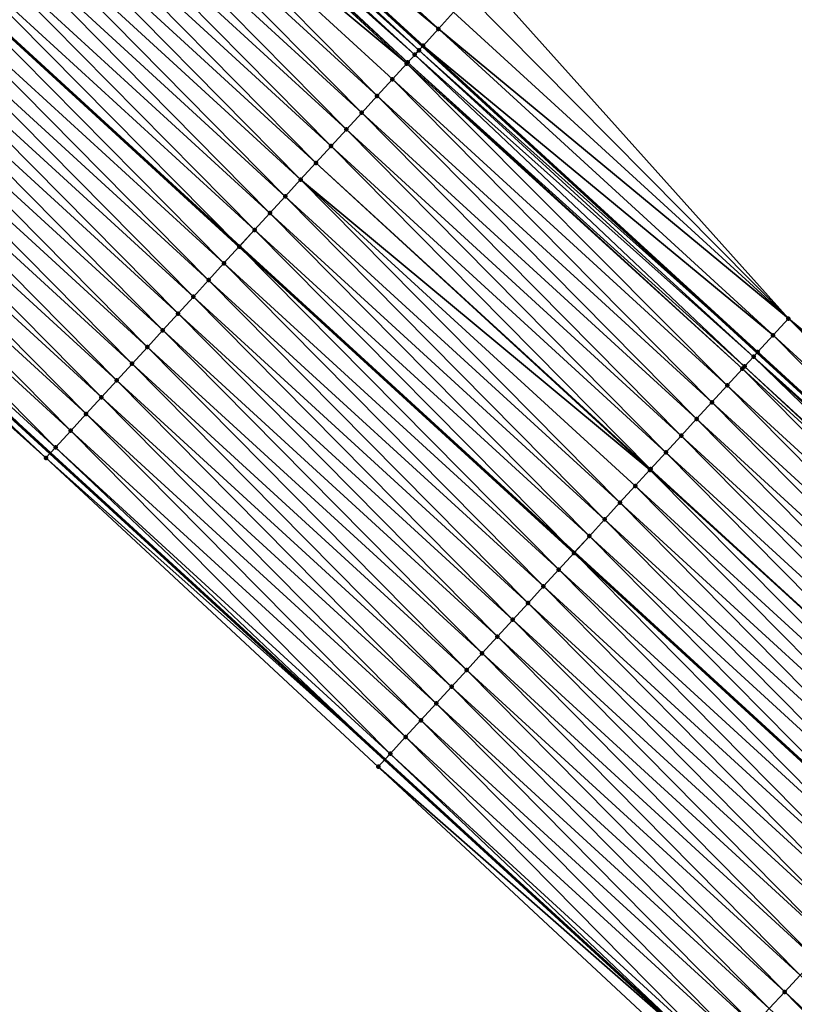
# Model space of a CAD drawing. Header units: feet. Extents: x 2017424 to 2024169, y 808042 to 818730.
# Tile 190 of 256: x 2019206 to 2019240, y 817168 to 817212. Entities that reach past the tile are written whole.
import ezdxf

# ---------------------------------------------------------------- set-up
doc = ezdxf.new("R2010")
doc.units = ezdxf.units.FT
doc.header["$MEASUREMENT"] = 0
for name, color, linetype, lineweight in [('EP_Travel Lane', 172, 'Continuous', 53), ('NB-Road Shots', 141, 'Continuous', 100), ('NB-Road X-Section', 40, 'Continuous', 13), ('STRIPING', 60, 'Continuous', 53)]:
    doc.layers.add(name, color=color, linetype=linetype, lineweight=lineweight)
doc.layers.add('I-77-MM15-17_NB-Surface-BORDER', color=7, linetype='Continuous')
doc.layers.add('I-77-MM15-17_NB-Surface-TIN', color=7, linetype='Continuous')

msp = doc.modelspace()

# ---------------------------------------------------------------- linework, layer by layer
at = {"layer": 'EP_Travel Lane'}
for points in [[(2018984.308099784, 817392.0901700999, 262.3623027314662), (2018999.417576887, 817378.9879514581, 262.1726047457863), (2019014.458892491, 817365.9276127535, 261.9940425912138), (2019029.493000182, 817352.7387448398, 261.822046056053), (2019044.527161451, 817339.5498299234, 261.6590692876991), (2019059.44101462, 817326.3642059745, 261.5083338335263), (2019074.392999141, 817313.0818735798, 261.374234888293), (2019089.301963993, 817299.82693746, 261.2459221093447), (2019104.207213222, 817286.4920913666, 261.1213110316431), (2019119.112398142, 817273.1573028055, 260.9838827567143), (2019133.876936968, 817259.8264568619, 260.8269074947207), (2019148.682232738, 817246.3810898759, 260.6677443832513), (2019163.427059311, 817232.9762735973, 260.5117639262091), (2019178.164744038, 817219.4567607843, 260.3580951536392), (2019192.902361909, 817205.9373093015, 260.1935969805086), (2019207.666107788, 817192.4168013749, 260.0226011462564), (2019222.422592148, 817178.9177927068, 259.8709011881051), (2019237.08707226, 817165.4916230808, 259.751925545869), (2019251.732865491, 817151.8721054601, 259.6545377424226), (2019266.378700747, 817138.2525487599, 259.5691820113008), (2019281.054135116, 817124.6303908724, 259.4533578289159), (2019295.722256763, 817111.0352472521, 259.3179440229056), (2019310.345259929, 817097.4885562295, 259.17563194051), (2019324.82708628, 817083.8413021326, 259.0287365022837)], [(2019194.609704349, 817237.3771864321, 260.867438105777), (2019209.347330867, 817223.8577270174, 260.7043416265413), (2019224.085712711, 817210.3605502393, 260.5329268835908), (2019238.842179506, 817196.8615576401, 260.3779006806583), (2019253.65140556, 817183.300408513, 260.2846762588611), (2019268.297263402, 817169.6808308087, 260.2057874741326), (2019282.943041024, 817156.0613277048, 260.1039300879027), (2019297.589915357, 817142.4661626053, 259.9925792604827), (2019312.258074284, 817128.8709844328, 259.8651264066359), (2019326.939267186, 817115.2231683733, 259.7167376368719), (2019341.465615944, 817101.3745356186, 259.5465178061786), (2019355.974300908, 817087.6093301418, 259.4132339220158)]]:
    msp.add_polyline3d(points, dxfattribs=at)
at = {"layer": 'I-77-MM15-17_NB-Surface-BORDER', "color": 3, "linetype": 'Continuous', "lineweight": -3}
for points in [[(2019324.525445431, 817083.5234696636, 259.0168575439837), (2019309.994167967, 817097.1133661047, 259.1600204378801), (2019294.676345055, 817109.9073868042, 259.2542845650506), (2019280.602808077, 817124.1436772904, 259.4284852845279), (2019265.923801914, 817137.7635549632, 259.5430053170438), (2019251.372530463, 817151.4847636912, 259.6337164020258), (2019236.668594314, 817165.041774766, 259.7285835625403), (2019222.13068193, 817178.5988392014, 259.8568050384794), (2019207.478499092, 817192.2118087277, 260.0138645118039), (2019192.555326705, 817205.5592796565, 260.1713774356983), (2019177.413687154, 817218.6384822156, 260.3215726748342), (2019163.095211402, 817232.6147297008, 260.4951970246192), (2019148.160933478, 817245.8074219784, 260.6370065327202), (2019133.089710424, 817258.9601988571, 260.7760595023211), (2019118.656992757, 817272.6485206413, 260.9586559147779), (2019103.771362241, 817286.0051927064, 261.0934921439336), (2019088.866111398, 817299.3400326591, 261.2185314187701), (2019073.958506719, 817312.5930802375, 261.3456651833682), (2019058.815360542, 817325.6603837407, 261.4650958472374), (2019044.039869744, 817338.9944599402, 261.6295203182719), (2019029.20618714, 817352.4118348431, 261.806909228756), (2019013.3686053, 817364.6850217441, 261.9264749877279), (2018998.315566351, 817377.7179933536, 262.1044480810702), (2018983.699811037, 817391.389350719, 262.3112769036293)], [(2019196.653826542, 817239.606620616, 260.7764798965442), (2019211.391404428, 817226.0872090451, 260.6052390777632), (2019226.801532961, 817213.3307927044, 260.3974846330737), (2019240.208495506, 817198.3557167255, 260.3244507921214), (2019255.711206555, 817185.516041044, 260.1964440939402), (2019271.718848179, 817173.3612359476, 260.0642393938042), (2019286.364578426, 817159.741781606, 259.9481460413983), (2019301.005035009, 817146.1523424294, 259.829885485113), (2019314.993519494, 817131.8236445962, 259.7240624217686), (2019329.022080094, 817117.4505027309, 259.6207692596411), (2019343.617691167, 817103.643969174, 259.4706225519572), (2019357.439061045, 817089.1539388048, 259.3640873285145)]]:
    msp.add_polyline3d(points, dxfattribs=at)
at = {"layer": 'I-77-MM15-17_NB-Surface-TIN', "color": 128, "linetype": 'Continuous', "lineweight": -3}
for points in [[(2019224.777218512, 817211.1167123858, 260.5102474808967), (2019210.039896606, 817224.6129543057, 260.6835137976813), (2019209.364029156, 817223.8759310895, 260.7042460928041)], [(2019224.777218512, 817211.1167123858, 260.5102474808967), (2019225.451993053, 817211.8547363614, 260.4732398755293), (2019210.039896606, 817224.6129543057, 260.6835137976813)], [(2019223.919966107, 817210.1793517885, 260.5340557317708), (2019209.296421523, 817223.8022268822, 260.7046328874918), (2019209.045962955, 817223.5292376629, 260.7016520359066)], [(2019209.296421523, 817223.8022268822, 260.7046328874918), (2019224.085712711, 817210.3605502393, 260.5329268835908), (2019209.347330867, 817223.8577270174, 260.7043416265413)], [(2019223.919966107, 817210.1793517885, 260.5340557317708), (2019224.085712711, 817210.3605502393, 260.5329268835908), (2019209.296421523, 817223.8022268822, 260.7046328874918)], [(2019209.364029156, 817223.8759310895, 260.7042460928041), (2019209.347330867, 817223.8577270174, 260.7043416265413), (2019224.085712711, 817210.3605502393, 260.5329268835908)], [(2019224.102367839, 817210.3787580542, 260.5328134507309), (2019209.364029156, 817223.8759310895, 260.7042460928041), (2019224.085712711, 817210.3605502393, 260.5329268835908)], [(2019224.102367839, 817210.3787580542, 260.5328134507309), (2019224.777218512, 817211.1167123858, 260.5102474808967), (2019209.364029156, 817223.8759310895, 260.7042460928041)], [(2019223.42735412, 817209.6409528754, 260.5244507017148), (2019208.80938614, 817223.2714300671, 260.6947098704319), (2019208.687946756, 817223.1391050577, 260.6901338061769)], [(2019223.735659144, 817209.9778922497, 260.5325170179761), (2019209.045962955, 817223.5292376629, 260.7016520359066), (2019208.80938614, 817223.2714300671, 260.6947098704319)], [(2019223.42735412, 817209.6409528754, 260.5244507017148), (2019223.735659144, 817209.9778922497, 260.5325170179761), (2019208.80938614, 817223.2714300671, 260.6947098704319)], [(2019223.735659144, 817209.9778922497, 260.5325170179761), (2019223.919966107, 817210.1793517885, 260.5340557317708), (2019209.045962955, 817223.5292376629, 260.7016520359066)], [(2019223.382953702, 817209.5924311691, 260.5230551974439), (2019208.687946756, 817223.1391050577, 260.6901338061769), (2019208.011805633, 817222.4023328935, 260.6665024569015)], [(2019223.382953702, 817209.5924311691, 260.5230551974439), (2019223.42735412, 817209.6409528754, 260.5244507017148), (2019208.687946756, 817223.1391050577, 260.6901338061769)], [(2019222.077206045, 817208.1654528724, 260.4848418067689), (2019208.011805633, 817222.4023328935, 260.6665024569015), (2019207.335706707, 817221.665522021, 260.6497113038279)], [(2019222.077206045, 817208.1654528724, 260.4848418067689), (2019222.752275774, 817208.9032068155, 260.5038289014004), (2019208.011805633, 817222.4023328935, 260.6665024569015)], [(2019222.752275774, 817208.9032068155, 260.5038289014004), (2019223.382953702, 817209.5924311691, 260.5230551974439), (2019208.011805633, 817222.4023328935, 260.6665024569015)], [(2019221.402137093, 817207.4276982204, 260.4660016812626), (2019207.335706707, 817221.665522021, 260.6497113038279), (2019206.659613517, 817220.9287058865, 260.63385002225)], [(2019221.402137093, 817207.4276982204, 260.4660016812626), (2019222.077206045, 817208.1654528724, 260.4848418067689), (2019207.335706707, 817221.665522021, 260.6497113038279)], [(2019220.727069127, 817206.6899426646, 260.4473490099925), (2019206.659613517, 817220.9287058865, 260.63385002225), (2019205.983534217, 817220.1918770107, 260.6202402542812)], [(2019220.727069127, 817206.6899426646, 260.4473490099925), (2019221.402137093, 817207.4276982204, 260.4660016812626), (2019206.659613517, 817220.9287058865, 260.63385002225)], [(2019220.051987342, 817205.9521997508, 260.426074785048), (2019205.983534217, 817220.1918770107, 260.6202402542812), (2019205.307441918, 817219.4550600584, 260.6045235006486)], [(2019220.051987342, 817205.9521997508, 260.426074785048), (2019220.727069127, 817206.6899426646, 260.4473490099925), (2019205.983534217, 817220.1918770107, 260.6202402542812)], [(2019219.376887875, 817205.2144730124, 260.4014464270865), (2019205.307441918, 817219.4550600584, 260.6045235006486), (2019204.631297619, 817218.7182908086, 260.5803771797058)], [(2019219.376887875, 817205.2144730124, 260.4014464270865), (2019220.051987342, 817205.9521997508, 260.426074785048), (2019205.307441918, 817219.4550600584, 260.6045235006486)], [(2019218.701770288, 817204.4767628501, 260.3733808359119), (2019204.631297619, 817218.7182908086, 260.5803771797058), (2019203.955142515, 817217.9815314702, 260.5544793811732)], [(2019218.701770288, 817204.4767628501, 260.3733808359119), (2019219.376887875, 817205.2144730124, 260.4014464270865), (2019204.631297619, 817218.7182908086, 260.5803771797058)], [(2019218.026687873, 817203.7390205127, 260.3519871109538), (2019203.955142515, 817217.9815314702, 260.5544793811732), (2019203.278996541, 817217.2447637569, 260.5300615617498)], [(2019218.026687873, 817203.7390205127, 260.3519871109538), (2019218.701770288, 817204.4767628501, 260.3733808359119), (2019203.955142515, 817217.9815314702, 260.5544793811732)], [(2019217.351641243, 817203.0012454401, 260.3373814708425), (2019203.278996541, 817217.2447637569, 260.5300615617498), (2019202.602850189, 817216.5079963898, 260.5055825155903)], [(2019217.351641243, 817203.0012454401, 260.3373814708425), (2019218.026687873, 817203.7390205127, 260.3519871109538), (2019203.278996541, 817217.2447637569, 260.5300615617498)], [(2019216.676597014, 817202.2634681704, 260.3232314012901), (2019202.602850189, 817216.5079963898, 260.5055825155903), (2019201.926750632, 817215.7711860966, 260.4886890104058)], [(2019216.676597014, 817202.2634681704, 260.3232314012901), (2019217.351641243, 817203.0012454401, 260.3373814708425), (2019202.602850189, 817216.5079963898, 260.5055825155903)], [(2019201.926750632, 817215.7711860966, 260.4886890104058), (2019201.258451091, 817215.0428559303, 260.4736294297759), (2019216.009253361, 817201.5342542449, 260.2953422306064)], [(2019216.676597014, 817202.2634681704, 260.3232314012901), (2019201.926750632, 817215.7711860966, 260.4886890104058), (2019216.009253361, 817201.5342542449, 260.2953422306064)], [(2019215.326390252, 817200.7880218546, 260.2724897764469), (2019201.250661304, 817215.0343664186, 260.4734538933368), (2019200.574522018, 817214.2975925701, 260.4501202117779)], [(2019216.001478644, 817201.5257587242, 260.2950173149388), (2019201.258451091, 817215.0428559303, 260.4736294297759), (2019201.250661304, 817215.0343664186, 260.4734538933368)], [(2019215.326390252, 817200.7880218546, 260.2724897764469), (2019216.001478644, 817201.5257587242, 260.2950173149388), (2019201.250661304, 817215.0343664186, 260.4734538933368)], [(2019216.001478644, 817201.5257587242, 260.2950173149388), (2019216.009253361, 817201.5342542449, 260.2953422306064), (2019201.258451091, 817215.0428559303, 260.4736294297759)], [(2019214.651324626, 817200.0502641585, 260.2542808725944), (2019200.574522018, 817214.2975925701, 260.4501202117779), (2019199.898387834, 817213.5608140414, 260.4276135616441)], [(2019214.651324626, 817200.0502641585, 260.2542808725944), (2019215.326390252, 817200.7880218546, 260.2724897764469), (2019200.574522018, 817214.2975925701, 260.4501202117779)], [(2019213.976236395, 817199.312527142, 260.2317838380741), (2019199.898387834, 817213.5608140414, 260.4276135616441), (2019199.22226234, 817212.8240275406, 260.4065156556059)], [(2019213.976236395, 817199.312527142, 260.2317838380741), (2019214.651324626, 817200.0502641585, 260.2542808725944), (2019199.898387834, 817213.5608140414, 260.4276135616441)], [(2019226.126749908, 817212.5927765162, 260.4328773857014), (2019240.208495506, 817198.3557167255, 260.3244507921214), (2019226.801532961, 817213.3307927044, 260.3974846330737)], [(2019213.301170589, 817198.5747696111, 260.2135407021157), (2019199.22226234, 817212.8240275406, 260.4065156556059), (2019198.546135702, 817212.0872420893, 260.3852323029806)], [(2019213.301170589, 817198.5747696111, 260.2135407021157), (2019213.976236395, 817199.312527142, 260.2317838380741), (2019199.22226234, 817212.8240275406, 260.4065156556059)], [(2019225.451993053, 817211.8547363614, 260.4732398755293), (2019240.208495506, 817198.3557167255, 260.3244507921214), (2019226.126749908, 817212.5927765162, 260.4328773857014)], [(2019212.626068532, 817197.8370452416, 260.1884211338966), (2019198.546135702, 817212.0872420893, 260.3852323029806), (2019197.870008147, 817211.3504574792, 260.3638003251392)], [(2019212.626068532, 817197.8370452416, 260.1884211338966), (2019213.301170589, 817198.5747696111, 260.2135407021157), (2019198.546135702, 817212.0872420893, 260.3852323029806)], [(2019224.777218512, 817211.1167123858, 260.5102474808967), (2019240.208495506, 817198.3557167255, 260.3244507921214), (2019225.451993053, 817211.8547363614, 260.4732398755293)], [(2019211.951008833, 817197.0992821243, 260.1713364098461), (2019197.870008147, 817211.3504574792, 260.3638003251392), (2019197.193906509, 817210.6136490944, 260.3465696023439)], [(2019211.951008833, 817197.0992821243, 260.1713364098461), (2019212.626068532, 817197.8370452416, 260.1884211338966), (2019197.870008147, 817211.3504574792, 260.3638003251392)], [(2019224.102367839, 817210.3787580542, 260.5328134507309), (2019239.533701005, 817197.6177110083, 260.3576719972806), (2019224.777218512, 817211.1167123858, 260.5102474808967)], [(2019224.777218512, 817211.1167123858, 260.5102474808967), (2019239.533701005, 817197.6177110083, 260.3576719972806), (2019240.208495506, 817198.3557167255, 260.3244507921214)], [(2019211.275918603, 817196.3615469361, 260.1484601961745), (2019197.193906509, 817210.6136490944, 260.3465696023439), (2019196.517763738, 817209.8768784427, 260.3226709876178)], [(2019211.275918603, 817196.3615469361, 260.1484601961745), (2019211.951008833, 817197.0992821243, 260.1713364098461), (2019197.193906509, 817210.6136490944, 260.3465696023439)], [(2019223.919966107, 817210.1793517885, 260.5340557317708), (2019238.842179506, 817196.8615576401, 260.3779006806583), (2019224.085712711, 817210.3605502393, 260.5329268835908)], [(2019224.102367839, 817210.3787580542, 260.5328134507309), (2019224.085712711, 817210.3605502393, 260.5329268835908), (2019238.858837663, 817196.8797682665, 260.377834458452)], [(2019238.858837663, 817196.8797682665, 260.377834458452), (2019224.085712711, 817210.3605502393, 260.5329268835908), (2019238.842179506, 817196.8615576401, 260.3779006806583)], [(2019224.102367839, 817210.3787580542, 260.5328134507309), (2019238.858837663, 817196.8797682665, 260.377834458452), (2019239.533701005, 817197.6177110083, 260.3576719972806)], [(2019210.600795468, 817195.6238418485, 260.1193422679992), (2019196.517763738, 817209.8768784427, 260.3226709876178), (2019195.841565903, 817209.1401583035, 260.2898462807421)], [(2019210.600795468, 817195.6238418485, 260.1193422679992), (2019211.275918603, 817196.3615469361, 260.1484601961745), (2019196.517763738, 817209.8768784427, 260.3226709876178)], [(2019223.42735412, 817209.6409528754, 260.5244507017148), (2019238.27468857, 817196.2412600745, 260.372495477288), (2019223.735659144, 817209.9778922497, 260.5325170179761)], [(2019223.735659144, 817209.9778922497, 260.5325170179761), (2019238.669802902, 817196.6731162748, 260.3785859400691), (2019223.919966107, 817210.1793517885, 260.5340557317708)], [(2019223.735659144, 817209.9778922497, 260.5325170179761), (2019238.27468857, 817196.2412600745, 260.372495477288), (2019238.669802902, 817196.6731162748, 260.3785859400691)], [(2019223.919966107, 817210.1793517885, 260.5340557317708), (2019238.669802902, 817196.6731162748, 260.3785859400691), (2019238.842179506, 817196.8615576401, 260.3779006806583)], [(2019222.752275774, 817208.9032068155, 260.5038289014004), (2019237.508746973, 817195.4042157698, 260.3491102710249), (2019223.382953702, 817209.5924311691, 260.5230551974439)], [(2019223.382953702, 817209.5924311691, 260.5230551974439), (2019238.183827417, 817196.1419599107, 260.3701302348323), (2019223.42735412, 817209.6409528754, 260.5244507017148)], [(2019223.382953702, 817209.5924311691, 260.5230551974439), (2019237.508746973, 817195.4042157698, 260.3491102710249), (2019238.183827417, 817196.1419599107, 260.3701302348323)], [(2019223.42735412, 817209.6409528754, 260.5244507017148), (2019238.183827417, 817196.1419599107, 260.3701302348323), (2019238.27468857, 817196.2412600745, 260.372495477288)], [(2019209.925690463, 817194.886120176, 260.0936634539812), (2019195.841565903, 817209.1401583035, 260.2898462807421), (2019195.165397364, 817208.4034112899, 260.261770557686)], [(2019209.925690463, 817194.886120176, 260.0936634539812), (2019210.600795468, 817195.6238418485, 260.1193422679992), (2019195.841565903, 817209.1401583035, 260.2898462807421)], [(2019222.077206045, 817208.1654528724, 260.4848418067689), (2019236.833668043, 817194.666470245, 260.3283773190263), (2019222.752275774, 817208.9032068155, 260.5038289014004)], [(2019222.752275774, 817208.9032068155, 260.5038289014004), (2019236.833668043, 817194.666470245, 260.3283773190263), (2019237.508746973, 817195.4042157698, 260.3491102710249)], [(2019209.250582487, 817194.1484012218, 260.0674209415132), (2019195.165397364, 817208.4034112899, 260.261770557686), (2019194.489249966, 817207.6666448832, 260.2371218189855)], [(2019209.250582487, 817194.1484012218, 260.0674209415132), (2019209.925690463, 817194.886120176, 260.0936634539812), (2019195.165397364, 817208.4034112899, 260.261770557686)], [(2019221.402137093, 817207.4276982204, 260.4660016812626), (2019236.158599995, 817193.9287147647, 260.3097087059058), (2019222.077206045, 817208.1654528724, 260.4848418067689)], [(2019222.077206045, 817208.1654528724, 260.4848418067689), (2019236.158599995, 817193.9287147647, 260.3097087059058), (2019236.833668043, 817194.666470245, 260.3283773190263)], [(2019208.575512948, 817193.4106471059, 260.0484696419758), (2019194.489249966, 817207.6666448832, 260.2371218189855), (2019193.813145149, 817206.9298394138, 260.2193758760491)], [(2019208.575512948, 817193.4106471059, 260.0484696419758), (2019209.250582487, 817194.1484012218, 260.0674209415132), (2019194.489249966, 817207.6666448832, 260.2371218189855)], [(2019220.727069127, 817206.6899426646, 260.4473490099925), (2019235.483531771, 817193.1909594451, 260.2910067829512), (2019221.402137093, 817207.4276982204, 260.4660016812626)], [(2019221.402137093, 817207.4276982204, 260.4660016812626), (2019235.483531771, 817193.1909594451, 260.2910067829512), (2019236.158599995, 817193.9287147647, 260.3097087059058)], [(2019207.900464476, 817192.6728737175, 260.0335147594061), (2019193.813145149, 817206.9298394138, 260.2193758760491), (2019193.137039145, 817206.1930350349, 260.2014372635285)], [(2019207.900464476, 817192.6728737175, 260.0335147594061), (2019208.575512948, 817193.4106471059, 260.0484696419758), (2019193.813145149, 817206.9298394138, 260.2193758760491)], [(2019220.051987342, 817205.9521997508, 260.426074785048), (2019234.808457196, 817192.4532099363, 260.2710999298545), (2019220.727069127, 817206.6899426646, 260.4473490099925)], [(2019220.727069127, 817206.6899426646, 260.4473490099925), (2019234.808457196, 817192.4532099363, 260.2710999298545), (2019235.483531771, 817193.1909594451, 260.2910067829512)], [(2019207.478499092, 817192.2118087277, 260.0138645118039), (2019192.860247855, 817205.8914179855, 260.1921900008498), (2019192.555326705, 817205.5592796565, 260.1713774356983)], [(2019192.860247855, 817205.8914179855, 260.1921900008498), (2019207.666107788, 817192.4168013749, 260.0226011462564), (2019192.902361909, 817205.9373093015, 260.1935969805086)], [(2019207.478499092, 817192.2118087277, 260.0138645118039), (2019207.666107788, 817192.4168013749, 260.0226011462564), (2019192.860247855, 817205.8914179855, 260.1921900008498)], [(2019193.137039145, 817206.1930350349, 260.2014372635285), (2019192.902361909, 817205.9373093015, 260.1935969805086), (2019207.666107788, 817192.4168013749, 260.0226011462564)], [(2019207.900464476, 817192.6728737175, 260.0335147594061), (2019193.137039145, 817206.1930350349, 260.2014372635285), (2019207.666107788, 817192.4168013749, 260.0226011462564)], [(2019219.376887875, 817205.2144730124, 260.4014464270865), (2019234.133365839, 817191.715475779, 260.248009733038), (2019220.051987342, 817205.9521997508, 260.426074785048)], [(2019220.051987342, 817205.9521997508, 260.426074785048), (2019234.133365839, 817191.715475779, 260.248009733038), (2019234.808457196, 817192.4532099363, 260.2710999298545)], [(2019218.701770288, 817204.4767628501, 260.3733808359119), (2019234.104385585, 817191.6838074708, 260.2469174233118), (2019219.376887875, 817205.2144730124, 260.4014464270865)], [(2019219.376887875, 817205.2144730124, 260.4014464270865), (2019234.104385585, 817191.6838074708, 260.2469174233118), (2019234.133365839, 817191.715475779, 260.248009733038)], [(2019218.026687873, 817203.7390205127, 260.3519871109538), (2019232.783166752, 817190.2400224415, 260.1987236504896), (2019218.701770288, 817204.4767628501, 260.3733808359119)], [(2019218.701770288, 817204.4767628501, 260.3733808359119), (2019233.4582612, 817190.977753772, 260.2224000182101), (2019234.104385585, 817191.6838074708, 260.2469174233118)], [(2019218.701770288, 817204.4767628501, 260.3733808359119), (2019232.783166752, 817190.2400224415, 260.1987236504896), (2019233.4582612, 817190.977753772, 260.2224000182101)], [(2019217.351641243, 817203.0012454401, 260.3373814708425), (2019232.108092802, 817189.5022723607, 260.1789353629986), (2019218.026687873, 817203.7390205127, 260.3519871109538)], [(2019218.026687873, 817203.7390205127, 260.3519871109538), (2019232.108092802, 817189.5022723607, 260.1789353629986), (2019232.783166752, 817190.2400224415, 260.1987236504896)], [(2019216.676597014, 817202.2634681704, 260.3232314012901), (2019231.433021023, 817188.7645202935, 260.1595590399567), (2019217.351641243, 817203.0012454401, 260.3373814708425)], [(2019217.351641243, 817203.0012454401, 260.3373814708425), (2019231.433021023, 817188.7645202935, 260.1595590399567), (2019232.108092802, 817189.5022723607, 260.1789353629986)], [(2019216.676597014, 817202.2634681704, 260.3232314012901), (2019216.009253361, 817201.5342542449, 260.2953422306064), (2019230.765691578, 817188.0352877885, 260.1348921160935)], [(2019216.676597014, 817202.2634681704, 260.3232314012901), (2019230.765691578, 817188.0352877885, 260.1348921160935), (2019231.433021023, 817188.7645202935, 260.1595590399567)], [(2019215.326390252, 817200.7880218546, 260.2724897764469), (2019230.08283754, 817187.2890526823, 260.1132327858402), (2019216.001478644, 817201.5257587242, 260.2950173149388)], [(2019216.001478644, 817201.5257587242, 260.2950173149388), (2019230.75791984, 817188.0267951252, 260.1346048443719), (2019216.009253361, 817201.5342542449, 260.2953422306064)], [(2019216.001478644, 817201.5257587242, 260.2950173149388), (2019230.08283754, 817187.2890526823, 260.1132327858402), (2019230.75791984, 817188.0267951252, 260.1346048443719)], [(2019230.75791984, 817188.0267951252, 260.1346048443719), (2019230.765691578, 817188.0352877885, 260.1348921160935), (2019216.009253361, 817201.5342542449, 260.2953422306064)], [(2019214.651324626, 817200.0502641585, 260.2542808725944), (2019229.407788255, 817186.5512800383, 260.0981232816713), (2019215.326390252, 817200.7880218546, 260.2724897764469)], [(2019215.326390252, 817200.7880218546, 260.2724897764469), (2019229.407788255, 817186.5512800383, 260.0981232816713), (2019230.08283754, 817187.2890526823, 260.1132327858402)], [(2019213.976236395, 817199.312527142, 260.2317838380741), (2019228.732705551, 817185.8135379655, 260.0766744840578), (2019214.651324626, 817200.0502641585, 260.2542808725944)], [(2019214.651324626, 817200.0502641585, 260.2542808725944), (2019228.732705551, 817185.8135379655, 260.0766744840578), (2019229.407788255, 817186.5512800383, 260.0981232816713)], [(2019213.301170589, 817198.5747696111, 260.2135407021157), (2019228.057628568, 817185.0757906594, 260.0563108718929), (2019213.976236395, 817199.312527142, 260.2317838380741)], [(2019213.976236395, 817199.312527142, 260.2317838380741), (2019228.057628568, 817185.0757906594, 260.0563108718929), (2019228.732705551, 817185.8135379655, 260.0766744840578)], [(2019212.626068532, 817197.8370452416, 260.1884211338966), (2019227.382561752, 817184.3380340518, 260.0378760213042), (2019213.301170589, 817198.5747696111, 260.2135407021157)], [(2019213.301170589, 817198.5747696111, 260.2135407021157), (2019227.382561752, 817184.3380340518, 260.0378760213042), (2019228.057628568, 817185.0757906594, 260.0563108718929)], [(2019254.349474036, 817184.0512254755, 260.2637645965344), (2019240.208495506, 817198.3557167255, 260.3244507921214), (2019239.533701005, 817197.6177110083, 260.3576719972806)], [(2019254.349474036, 817184.0512254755, 260.2637645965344), (2019255.030339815, 817184.7836337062, 260.2299668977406), (2019240.208495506, 817198.3557167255, 260.3244507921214)], [(2019255.030339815, 817184.7836337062, 260.2299668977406), (2019255.711206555, 817185.516041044, 260.1964440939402), (2019240.208495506, 817198.3557167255, 260.3244507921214)], [(2019211.951008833, 817197.0992821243, 260.1713364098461), (2019226.707506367, 817183.6002669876, 260.0216094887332), (2019212.626068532, 817197.8370452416, 260.1884211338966)], [(2019212.626068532, 817197.8370452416, 260.1884211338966), (2019226.707506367, 817183.6002669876, 260.0216094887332), (2019227.382561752, 817184.3380340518, 260.0378760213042)], [(2019253.668562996, 817183.3188593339, 260.2846035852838), (2019239.533701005, 817197.6177110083, 260.3576719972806), (2019238.858837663, 817196.8797682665, 260.377834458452)], [(2019253.668562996, 817183.3188593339, 260.2846035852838), (2019254.349474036, 817184.0512254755, 260.2637645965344), (2019239.533701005, 817197.6177110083, 260.3576719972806)], [(2019211.275918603, 817196.3615469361, 260.1484601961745), (2019226.03242784, 817182.8625210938, 260.0009530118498), (2019211.951008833, 817197.0992821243, 260.1713364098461)], [(2019211.951008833, 817197.0992821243, 260.1713364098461), (2019226.03242784, 817182.8625210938, 260.0009530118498), (2019226.707506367, 817183.6002669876, 260.0216094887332)], [(2019253.615684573, 817183.2619947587, 260.284827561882), (2019238.842179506, 817196.8615576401, 260.3779006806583), (2019238.669802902, 817196.6731162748, 260.3785859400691)], [(2019238.858837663, 817196.8797682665, 260.377834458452), (2019238.842179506, 817196.8615576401, 260.3779006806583), (2019253.65140556, 817183.300408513, 260.2846762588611)], [(2019253.615684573, 817183.2619947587, 260.284827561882), (2019253.65140556, 817183.300408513, 260.2846762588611), (2019238.842179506, 817196.8615576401, 260.3779006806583)], [(2019253.668562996, 817183.3188593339, 260.2846035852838), (2019238.858837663, 817196.8797682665, 260.377834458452), (2019253.65140556, 817183.300408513, 260.2846762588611)], [(2019210.600795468, 817195.6238418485, 260.1193422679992), (2019225.357301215, 817182.1248191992, 259.9711727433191), (2019211.275918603, 817196.3615469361, 260.1484601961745)], [(2019211.275918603, 817196.3615469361, 260.1484601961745), (2019225.357301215, 817182.1248191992, 259.9711727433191), (2019226.03242784, 817182.8625210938, 260.0009530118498)], [(2019253.065919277, 817182.6709013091, 260.2707377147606), (2019238.669802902, 817196.6731162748, 260.3785859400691), (2019238.27468857, 817196.2412600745, 260.372495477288)], [(2019253.065919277, 817182.6709013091, 260.2707377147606), (2019253.404569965, 817183.034991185, 260.2820724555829), (2019238.669802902, 817196.6731162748, 260.3785859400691)], [(2019253.404569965, 817183.034991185, 260.2820724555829), (2019253.615684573, 817183.2619947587, 260.284827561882), (2019238.669802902, 817196.6731162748, 260.3785859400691)], [(2019252.306452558, 817181.8543952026, 260.2437206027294), (2019238.183827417, 817196.1419599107, 260.3701302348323), (2019237.508746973, 817195.4042157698, 260.3491102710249)], [(2019252.987520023, 817182.5866158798, 260.2676684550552), (2019238.27468857, 817196.2412600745, 260.372495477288), (2019238.183827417, 817196.1419599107, 260.3701302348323)], [(2019252.306452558, 817181.8543952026, 260.2437206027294), (2019252.987520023, 817182.5866158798, 260.2676684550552), (2019238.183827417, 817196.1419599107, 260.3701302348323)], [(2019252.987520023, 817182.5866158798, 260.2676684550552), (2019253.065919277, 817182.6709013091, 260.2707377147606), (2019238.27468857, 817196.2412600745, 260.372495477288)], [(2019209.925690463, 817194.886120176, 260.0936634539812), (2019224.682190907, 817181.3871023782, 259.9444876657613), (2019210.600795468, 817195.6238418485, 260.1193422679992)], [(2019210.600795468, 817195.6238418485, 260.1193422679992), (2019224.682190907, 817181.3871023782, 259.9444876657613), (2019225.357301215, 817182.1248191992, 259.9711727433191)], [(2019251.625393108, 817181.1221670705, 260.2220680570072), (2019237.508746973, 817195.4042157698, 260.3491102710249), (2019236.833668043, 817194.666470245, 260.3283773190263)], [(2019251.625393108, 817181.1221670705, 260.2220680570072), (2019252.306452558, 817181.8543952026, 260.2437206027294), (2019237.508746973, 817195.4042157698, 260.3491102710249)], [(2019209.250582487, 817194.1484012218, 260.0674209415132), (2019224.00706053, 817180.6494039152, 259.9139957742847), (2019209.925690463, 817194.886120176, 260.0936634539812)], [(2019209.925690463, 817194.886120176, 260.0936634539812), (2019224.00706053, 817180.6494039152, 259.9139957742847), (2019224.682190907, 817181.3871023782, 259.9444876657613)], [(2019250.944340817, 817180.3899322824, 260.202464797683), (2019236.833668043, 817194.666470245, 260.3283773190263), (2019236.158599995, 817193.9287147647, 260.3097087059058)], [(2019250.944340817, 817180.3899322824, 260.202464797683), (2019251.625393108, 817181.1221670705, 260.2220680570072), (2019236.833668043, 817194.666470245, 260.3283773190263)], [(2019208.575512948, 817193.4106471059, 260.0484696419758), (2019223.331980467, 817179.9116594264, 259.8930479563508), (2019209.250582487, 817194.1484012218, 260.0674209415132)], [(2019209.250582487, 817194.1484012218, 260.0674209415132), (2019223.331980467, 817179.9116594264, 259.8930479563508), (2019224.00706053, 817180.6494039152, 259.9139957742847)], [(2019250.263290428, 817179.6576957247, 260.1834063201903), (2019236.158599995, 817193.9287147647, 260.3097087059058), (2019235.483531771, 817193.1909594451, 260.2910067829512)], [(2019250.263290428, 817179.6576957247, 260.1834063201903), (2019250.944340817, 817180.3899322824, 260.202464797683), (2019236.158599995, 817193.9287147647, 260.3097087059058)], [(2019207.900464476, 817192.6728737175, 260.0335147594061), (2019222.656953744, 817179.1738661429, 259.882218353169), (2019208.575512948, 817193.4106471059, 260.0484696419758)], [(2019208.575512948, 817193.4106471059, 260.0484696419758), (2019222.656953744, 817179.1738661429, 259.882218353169), (2019223.331980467, 817179.9116594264, 259.8930479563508)], [(2019249.582232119, 817178.9254665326, 260.1620801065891), (2019235.483531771, 817193.1909594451, 260.2910067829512), (2019234.808457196, 817192.4532099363, 260.2710999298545)], [(2019249.582232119, 817178.9254665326, 260.1620801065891), (2019250.263290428, 817179.6576957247, 260.1834063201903), (2019235.483531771, 817193.1909594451, 260.2910067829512)], [(2019207.478499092, 817192.2118087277, 260.0138645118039), (2019222.422592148, 817178.9177927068, 259.8709011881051), (2019207.666107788, 817192.4168013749, 260.0226011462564)], [(2019207.900464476, 817192.6728737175, 260.0335147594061), (2019207.666107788, 817192.4168013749, 260.0226011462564), (2019222.422592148, 817178.9177927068, 259.8709011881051)], [(2019207.900464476, 817192.6728737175, 260.0335147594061), (2019222.422592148, 817178.9177927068, 259.8709011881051), (2019222.656953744, 817179.1738661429, 259.882218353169)], [(2019248.901165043, 817178.1932454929, 260.1382438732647), (2019234.808457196, 817192.4532099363, 260.2710999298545), (2019234.133365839, 817191.715475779, 260.248009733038)], [(2019248.901165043, 817178.1932454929, 260.1382438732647), (2019249.582232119, 817178.9254665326, 260.1620801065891), (2019234.808457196, 817192.4532099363, 260.2710999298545)], [(2019207.478499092, 817192.2118087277, 260.0138645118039), (2019222.13068193, 817178.5988392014, 259.8568050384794), (2019222.422592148, 817178.9177927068, 259.8709011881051)], [(2019248.220092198, 817177.4610298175, 260.1127559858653), (2019234.104385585, 817191.6838074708, 260.2469174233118), (2019233.4582612, 817190.977753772, 260.2224000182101)], [(2019248.901165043, 817178.1932454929, 260.1382438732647), (2019234.133365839, 817191.715475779, 260.248009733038), (2019234.104385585, 817191.6838074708, 260.2469174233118)], [(2019248.220092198, 817177.4610298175, 260.1127559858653), (2019248.901165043, 817178.1932454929, 260.1382438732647), (2019234.104385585, 817191.6838074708, 260.2469174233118)], [(2019247.539028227, 817176.728805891, 260.0898085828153), (2019233.4582612, 817190.977753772, 260.2224000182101), (2019232.783166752, 817190.2400224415, 260.1987236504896)], [(2019247.539028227, 817176.728805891, 260.0898085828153), (2019248.220092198, 817177.4610298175, 260.1127559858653), (2019233.4582612, 817190.977753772, 260.2224000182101)], [(2019246.857974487, 817175.9965724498, 260.0697906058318), (2019232.783166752, 817190.2400224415, 260.1987236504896), (2019232.108092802, 817189.5022723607, 260.1789353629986)], [(2019246.857974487, 817175.9965724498, 260.0697906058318), (2019247.539028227, 817176.728805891, 260.0898085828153), (2019232.783166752, 817190.2400224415, 260.1987236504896)], [(2019246.176925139, 817175.2643349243, 260.0510301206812), (2019232.108092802, 817189.5022723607, 260.1789353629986), (2019231.433021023, 817188.7645202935, 260.1595590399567)], [(2019246.176925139, 817175.2643349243, 260.0510301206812), (2019246.857974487, 817175.9965724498, 260.0697906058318), (2019232.108092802, 817189.5022723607, 260.1789353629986)], [(2019231.433021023, 817188.7645202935, 260.1595590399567), (2019230.765691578, 817188.0352877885, 260.1348921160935), (2019245.503692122, 817174.5405577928, 260.0244063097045)], [(2019246.176925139, 817175.2643349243, 260.0510301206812), (2019231.433021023, 817188.7645202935, 260.1595590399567), (2019245.503692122, 817174.5405577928, 260.0244063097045)], [(2019244.814790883, 817173.7998929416, 260.0033278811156), (2019230.75791984, 817188.0267951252, 260.1346048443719), (2019230.08283754, 817187.2890526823, 260.1132327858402)], [(2019245.495847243, 817174.5321239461, 260.0240960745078), (2019230.765691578, 817188.0352877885, 260.1348921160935), (2019230.75791984, 817188.0267951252, 260.1346048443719)], [(2019244.814790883, 817173.7998929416, 260.0033278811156), (2019245.495847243, 817174.5321239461, 260.0240960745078), (2019230.75791984, 817188.0267951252, 260.1346048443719)], [(2019245.495847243, 817174.5321239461, 260.0240960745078), (2019245.503692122, 817174.5405577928, 260.0244063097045), (2019230.765691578, 817188.0352877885, 260.1348921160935)], [(2019244.133753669, 817173.0676441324, 259.9880415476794), (2019230.08283754, 817187.2890526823, 260.1132327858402), (2019229.407788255, 817186.5512800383, 260.0981232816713)], [(2019244.133753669, 817173.0676441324, 259.9880415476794), (2019244.814790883, 817173.7998929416, 260.0033278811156), (2019230.08283754, 817187.2890526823, 260.1132327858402)], [(2019243.452692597, 817172.3354175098, 259.9659241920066), (2019229.407788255, 817186.5512800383, 260.0981232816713), (2019228.732705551, 817185.8135379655, 260.0766744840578)], [(2019243.452692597, 817172.3354175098, 259.9659241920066), (2019244.133753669, 817173.0676441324, 259.9880415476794), (2019229.407788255, 817186.5512800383, 260.0981232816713)], [(2019242.771635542, 817171.6031871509, 259.9449572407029), (2019228.732705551, 817185.8135379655, 260.0766744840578), (2019228.057628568, 817185.0757906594, 260.0563108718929)], [(2019242.771635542, 817171.6031871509, 259.9449572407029), (2019243.452692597, 817172.3354175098, 259.9659241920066), (2019228.732705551, 817185.8135379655, 260.0766744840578)], [(2019242.090585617, 817170.8709501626, 259.9260313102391), (2019228.057628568, 817185.0757906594, 260.0563108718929), (2019227.382561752, 817184.3380340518, 260.0378760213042)], [(2019242.090585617, 817170.8709501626, 259.9260313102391), (2019242.771635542, 817171.6031871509, 259.9449572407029), (2019228.057628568, 817185.0757906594, 260.0563108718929)], [(2019241.409544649, 817170.1387048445, 259.9096701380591), (2019227.382561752, 817184.3380340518, 260.0378760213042), (2019226.707506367, 817183.6002669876, 260.0216094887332)], [(2019241.409544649, 817170.1387048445, 259.9096701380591), (2019242.090585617, 817170.8709501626, 259.9260313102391), (2019227.382561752, 817184.3380340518, 260.0378760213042)], [(2019240.728475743, 817169.4064855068, 259.8853098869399), (2019226.707506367, 817183.6002669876, 260.0216094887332), (2019226.03242784, 817182.8625210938, 260.0009530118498)], [(2019240.728475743, 817169.4064855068, 259.8853098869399), (2019241.409544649, 817170.1387048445, 259.9096701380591), (2019226.707506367, 817183.6002669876, 260.0216094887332)], [(2019240.04738445, 817168.6742869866, 259.8545401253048), (2019226.03242784, 817182.8625210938, 260.0009530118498), (2019225.357301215, 817182.1248191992, 259.9711727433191)], [(2019240.04738445, 817168.6742869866, 259.8545401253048), (2019240.728475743, 817169.4064855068, 259.8853098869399), (2019226.03242784, 817182.8625210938, 260.0009530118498)], [(2019239.3662952, 817167.9420865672, 259.8243551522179), (2019225.357301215, 817182.1248191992, 259.9711727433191), (2019224.682190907, 817181.3871023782, 259.9444876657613)], [(2019239.3662952, 817167.9420865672, 259.8243551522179), (2019240.04738445, 817168.6742869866, 259.8545401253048), (2019225.357301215, 817182.1248191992, 259.9711727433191)], [(2019238.685212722, 817167.2098798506, 259.7961089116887), (2019224.682190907, 817181.3871023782, 259.9444876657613), (2019224.00706053, 817180.6494039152, 259.9139957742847)], [(2019238.685212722, 817167.2098798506, 259.7961089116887), (2019239.3662952, 817167.9420865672, 259.8243551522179), (2019224.682190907, 817181.3871023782, 259.9444876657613)], [(2019238.00416096, 817166.4776445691, 259.7766575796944), (2019224.00706053, 817180.6494039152, 259.9139957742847), (2019223.331980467, 817179.9116594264, 259.8930479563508)], [(2019238.00416096, 817166.4776445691, 259.7766575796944), (2019238.685212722, 817167.2098798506, 259.7961089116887), (2019224.00706053, 817180.6494039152, 259.9139957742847)], [(2019237.323136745, 817165.7453836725, 259.7650928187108), (2019223.331980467, 817179.9116594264, 259.8930479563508), (2019222.656953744, 817179.1738661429, 259.882218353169)], [(2019237.323136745, 817165.7453836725, 259.7650928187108), (2019238.00416096, 817166.4776445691, 259.7766575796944), (2019223.331980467, 817179.9116594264, 259.8930479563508)], [(2019222.656953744, 817179.1738661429, 259.882218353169), (2019222.422592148, 817178.9177927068, 259.8709011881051), (2019237.08707226, 817165.4916230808, 259.751925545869)], [(2019237.323136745, 817165.7453836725, 259.7650928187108), (2019222.656953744, 817179.1738661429, 259.882218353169), (2019237.08707226, 817165.4916230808, 259.751925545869)], [(2019222.13068193, 817178.5988392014, 259.8568050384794), (2019237.08707226, 817165.4916230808, 259.751925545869), (2019222.422592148, 817178.9177927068, 259.8709011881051)], [(2019236.668594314, 817165.041774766, 259.7285835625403), (2019237.08707226, 817165.4916230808, 259.751925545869), (2019222.13068193, 817178.5988392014, 259.8568050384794)], [(2019254.693203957, 817155.0547496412, 259.7640028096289), (2019240.728475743, 817169.4064855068, 259.8853098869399), (2019240.04738445, 817168.6742869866, 259.8545401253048)], [(2019254.012111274, 817154.3225524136, 259.7328351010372), (2019240.04738445, 817168.6742869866, 259.8545401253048), (2019239.3662952, 817167.9420865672, 259.8243551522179)], [(2019254.012111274, 817154.3225524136, 259.7328351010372), (2019254.693203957, 817155.0547496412, 259.7640028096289), (2019240.04738445, 817168.6742869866, 259.8545401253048)]]:
    msp.add_3dface(points, dxfattribs=at)
at = {"layer": 'NB-Road Shots', "lineweight": 100}
for p in [(2019224.777218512, 817211.1167123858, 260.5102474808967), (2019224.102367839, 817210.3787580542, 260.5328134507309), (2019223.735659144, 817209.9778922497, 260.5325170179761), (2019223.919966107, 817210.1793517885, 260.5340557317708), (2019223.382953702, 817209.5924311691, 260.5230551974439), (2019223.42735412, 817209.6409528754, 260.5244507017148), (2019222.752275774, 817208.9032068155, 260.5038289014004), (2019222.077206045, 817208.1654528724, 260.4848418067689), (2019221.402137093, 817207.4276982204, 260.4660016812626), (2019220.727069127, 817206.6899426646, 260.4473490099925), (2019220.051987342, 817205.9521997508, 260.426074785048), (2019219.376887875, 817205.2144730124, 260.4014464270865), (2019218.701770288, 817204.4767628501, 260.3733808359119), (2019218.026687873, 817203.7390205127, 260.3519871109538), (2019217.351641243, 817203.0012454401, 260.3373814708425), (2019216.676597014, 817202.2634681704, 260.3232314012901), (2019216.001478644, 817201.5257587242, 260.2950173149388), (2019215.326390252, 817200.7880218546, 260.2724897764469), (2019214.651324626, 817200.0502641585, 260.2542808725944), (2019213.976236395, 817199.312527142, 260.2317838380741), (2019213.301170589, 817198.5747696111, 260.2135407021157), (2019240.208495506, 817198.3557167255, 260.3244507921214), (2019212.626068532, 817197.8370452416, 260.1884211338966), (2019239.533701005, 817197.6177110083, 260.3576719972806), (2019211.951008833, 817197.0992821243, 260.1713364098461), (2019238.858837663, 817196.8797682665, 260.377834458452), (2019211.275918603, 817196.3615469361, 260.1484601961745), (2019238.669802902, 817196.6731162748, 260.3785859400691), (2019238.183827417, 817196.1419599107, 260.3701302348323), (2019238.27468857, 817196.2412600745, 260.372495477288), (2019210.600795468, 817195.6238418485, 260.1193422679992), (2019237.508746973, 817195.4042157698, 260.3491102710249), (2019209.925690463, 817194.886120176, 260.0936634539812), (2019236.833668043, 817194.666470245, 260.3283773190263), (2019209.250582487, 817194.1484012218, 260.0674209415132), (2019236.158599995, 817193.9287147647, 260.3097087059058), (2019208.575512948, 817193.4106471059, 260.0484696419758), (2019235.483531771, 817193.1909594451, 260.2910067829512), (2019207.900464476, 817192.6728737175, 260.0335147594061), (2019234.808457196, 817192.4532099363, 260.2710999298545), (2019207.478499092, 817192.2118087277, 260.0138645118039), (2019234.104385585, 817191.6838074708, 260.2469174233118), (2019234.133365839, 817191.715475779, 260.248009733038), (2019233.4582612, 817190.977753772, 260.2224000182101), (2019232.783166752, 817190.2400224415, 260.1987236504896), (2019232.108092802, 817189.5022723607, 260.1789353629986), (2019231.433021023, 817188.7645202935, 260.1595590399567), (2019230.75791984, 817188.0267951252, 260.1346048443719), (2019230.08283754, 817187.2890526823, 260.1132327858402), (2019229.407788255, 817186.5512800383, 260.0981232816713), (2019228.732705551, 817185.8135379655, 260.0766744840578), (2019228.057628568, 817185.0757906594, 260.0563108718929), (2019227.382561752, 817184.3380340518, 260.0378760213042), (2019226.707506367, 817183.6002669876, 260.0216094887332), (2019226.03242784, 817182.8625210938, 260.0009530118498), (2019225.357301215, 817182.1248191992, 259.9711727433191), (2019224.682190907, 817181.3871023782, 259.9444876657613), (2019224.00706053, 817180.6494039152, 259.9139957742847), (2019223.331980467, 817179.9116594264, 259.8930479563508), (2019222.656953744, 817179.1738661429, 259.882218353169), (2019222.13068193, 817178.5988392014, 259.8568050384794), (2019240.04738445, 817168.6742869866, 259.8545401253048)]:
    msp.add_point(p, dxfattribs=at)
at = {"layer": 'NB-Road X-Section', "extrusion": (-0.7368800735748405, 0.6759716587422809, 0.008371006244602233), "elevation": -935492.7833950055, "flags": 128}
msp.add_lwpolyline([(-1967168.358226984, 8091.47081381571), (-1967168.809106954, 8091.491627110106), (-1967169.218479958, 8091.500874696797), (-1967170.218479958, 8091.518813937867), (-1967171.218479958, 8091.536560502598), (-1967172.218479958, 8091.561210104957), (-1967173.218479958, 8091.589286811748), (-1967174.218479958, 8091.622112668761), (-1967175.218479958, 8091.646012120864), (-1967176.218479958, 8091.663243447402), (-1967177.218479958, 8091.684676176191), (-1967178.218479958, 8091.705960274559), (-1967179.218479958, 8091.727058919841), (-1967180.218479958, 8091.749566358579), (-1967181.218479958, 8091.77290085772), (-1967182.218479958, 8091.788136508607), (-1967183.218479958, 8091.805030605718), (-1967184.218479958, 8091.829510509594), (-1967185.218479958, 8091.853929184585), (-1967186.218479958, 8091.879827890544), (-1967187.218479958, 8091.903975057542), (-1967188.218479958, 8091.919692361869), (-1967189.218479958, 8091.93330260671), (-1967190.218479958, 8091.949164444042), (-1967191.218479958, 8091.965956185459), (-1967192.218479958, 8091.989588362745), (-1967192.398083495, 8091.994164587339), (-1967192.747988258, 8092.001106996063), (-1967193.118464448, 8092.004087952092), (-1967193.218479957, 8092.003701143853), (-1967194.218479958, 8091.982968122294), (-1967195.218479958, 8091.944489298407), (-1967196.218479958, 8091.904690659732)], dxfattribs=at)
at = {"layer": 'NB-Road X-Section', "extrusion": (-0.737826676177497, 0.6749524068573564, 0.007144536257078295), "elevation": -938257.4344698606, "flags": 128}
msp.add_lwpolyline([(-1965893.959849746, 6963.989482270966), (-1965892.959849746, 6964.024875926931), (-1965891.959849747, 6964.065239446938), (-1965890.959849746, 6964.102247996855), (-1965889.959849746, 6964.124814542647), (-1965889.689603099, 6964.126056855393), (-1965889.41655548, 6964.124518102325), (-1965888.959849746, 6964.116451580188), (-1965888.894079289, 6964.115056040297), (-1965887.959849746, 6964.095829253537), (-1965886.959849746, 6964.076841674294), (-1965885.959849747, 6964.058001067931), (-1965884.959849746, 6964.039347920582), (-1965883.959849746, 6964.018073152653), (-1965882.959849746, 6963.993444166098), (-1965881.959849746, 6963.965377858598), (-1965880.959849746, 6963.943983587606), (-1965879.959849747, 6963.929377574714), (-1965878.959849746, 6963.915227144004), (-1965877.959849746, 6963.887012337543), (-1965876.959849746, 6963.864484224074), (-1965875.959849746, 6963.846274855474), (-1965874.959849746, 6963.823777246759), (-1965873.959849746, 6963.805533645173), (-1965872.959849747, 6963.780413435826), (-1965871.959849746, 6963.763328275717), (-1965870.959849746, 6963.740451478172), (-1965869.959849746, 6963.711332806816), (-1965868.959849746, 6963.685653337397), (-1965867.959849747, 6963.659410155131), (-1965866.959849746, 6963.6404583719), (-1965865.959849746, 6963.625503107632), (-1965865.334841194, 6963.605852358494)], dxfattribs=at)
at = {"layer": 'NB-Road X-Section', "extrusion": (-0.7378266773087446, 0.6749524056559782, 0.007144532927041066), "elevation": -938277.4377367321, "flags": 128}
msp.add_lwpolyline([(-1965891.958301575, 6964.056239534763), (-1965890.958301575, 6964.089461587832), (-1965889.958301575, 6964.109624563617), (-1965889.678231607, 6964.110376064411), (-1965889.092898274, 6964.104285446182), (-1965888.958301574, 6964.10192014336), (-1965887.958301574, 6964.080899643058), (-1965886.958301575, 6964.060166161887), (-1965885.958301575, 6964.041497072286), (-1965884.958301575, 6964.022794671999), (-1965883.958301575, 6964.002887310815), (-1965882.958301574, 6963.979796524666), (-1965882.915374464, 6963.97870418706), (-1965881.958301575, 6963.954186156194), (-1965880.958301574, 6963.930509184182), (-1965879.958301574, 6963.910720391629), (-1965878.958301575, 6963.891343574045), (-1965877.958301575, 6963.866388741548), (-1965876.958301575, 6963.845016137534), (-1965875.958301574, 6963.829906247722), (-1965874.958301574, 6963.808456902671), (-1965873.958301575, 6963.788092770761), (-1965872.958301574, 6963.769657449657), (-1965871.958301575, 6963.753390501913), (-1965870.958301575, 6963.732733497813), (-1965869.958301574, 6963.702952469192), (-1965868.958301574, 6963.67626671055), (-1965867.958301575, 6963.645774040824), (-1965866.958301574, 6963.624825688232), (-1965865.958301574, 6963.613995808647), (-1965865.178803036, 6963.58858184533)], dxfattribs=at)
at = {"layer": 'NB-Road X-Section', "extrusion": (-0.7322901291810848, 0.6809760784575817, 0.004769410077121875), "elevation": -922195.9965395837, "flags": 128}
msp.add_lwpolyline([(-1973504.168773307, 4658.580308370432), (-1973503.168773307, 4658.613831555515), (-1973502.168773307, 4658.647629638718), (-1973501.168773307, 4658.668468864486), (-1973501.091122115, 4658.668692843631), (-1973500.781122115, 4658.665937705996), (-1973500.28388402, 4658.654602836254), (-1973500.168773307, 4658.651533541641), (-1973499.168773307, 4658.627585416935), (-1973498.168773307, 4658.60593262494), (-1973497.168773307, 4658.586329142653), (-1973496.168773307, 4658.567270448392), (-1973495.168773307, 4658.545943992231), (-1973494.168773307, 4658.522107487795), (-1973493.168773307, 4658.496619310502), (-1973492.168773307, 4658.473671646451), (-1973491.168773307, 4658.453653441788), (-1973490.168773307, 4658.434892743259), (-1973489.168773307, 4658.407958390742), (-1973488.168773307, 4658.387189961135), (-1973487.168773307, 4658.371903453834), (-1973486.168773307, 4658.349785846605), (-1973485.168773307, 4658.328818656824), (-1973484.168773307, 4658.309892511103), (-1973483.168773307, 4658.29353115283), (-1973482.168773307, 4658.269170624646), (-1973481.168773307, 4658.238400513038), (-1973480.168773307, 4658.208215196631), (-1973479.168773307, 4658.179968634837), (-1973478.168773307, 4658.160517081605), (-1973477.168773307, 4658.148952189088), (-1973476.207788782, 4658.112442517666)], dxfattribs=at)
at = {"layer": 'STRIPING'}
msp.add_polyline3d([(2019201.258451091, 817215.0428559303, 260.4736294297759), (2019216.009253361, 817201.5342542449, 260.2953422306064), (2019230.765691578, 817188.0352877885, 260.1348921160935), (2019245.503692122, 817174.5405577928, 260.0244063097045), (2019260.149574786, 817160.9209570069, 259.9526240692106), (2019274.795351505, 817147.3014547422, 259.850508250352), (2019289.456283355, 817133.6930038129, 259.7365027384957), (2019304.12439743, 817120.0978672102, 259.5994720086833), (2019318.78212908, 817106.5052627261, 259.4602706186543), (2019333.301119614, 817092.7708924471, 259.3026945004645)], dxfattribs=at)

doc.saveas('drawing.dxf')
